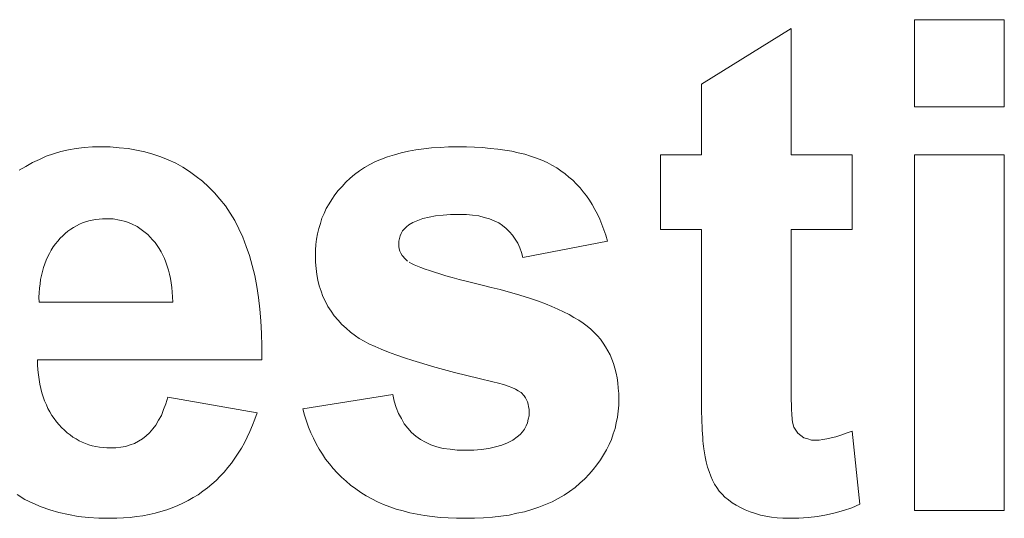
# Model space of a CAD drawing. Extents: x 1101 to 1942, y 41 to 882.
# Tile 38 of 104: x 1254.58 to 1259.6, y 843.59 to 846.13. Entities that reach past the tile are written whole.
import ezdxf

# ---------------------------------------------------------------- set-up
doc = ezdxf.new("R2010")
doc.units = 0
doc.layers.get('0').update_dxf_attribs({"lineweight": 13})
doc.layers.add('Beschriftung', color=7, linetype='Continuous', lineweight=25)

# ---------------------------------------------------------------- blocks, each defined once
blk = doc.blocks.new('Referenz-A03CP7TX1H', base_point=(1202.2632, 90.1338))
at = {"layer": 'Beschriftung', "color": 0, "lineweight": -2}
for p, q in [((1259.1427, 845.6838), (1259.1427, 846.1278)), ((1259.1427, 846.1278), (1259.6, 846.1278)), ((1259.6, 846.1278), (1259.6, 845.6838)), ((1258.0557, 845.8), (1258.5129, 846.0821)), ((1258.5129, 846.0821), (1258.5129, 845.4399)), ((1258.0557, 845.4399), (1258.0557, 845.8)), ((1259.6, 845.6838), (1259.1427, 845.6838)), ((1254.7164, 845.4321), (1254.7537, 845.4441)), ((1254.7537, 845.4441), (1254.7909, 845.456)), ((1254.7909, 845.456), (1254.83, 845.464)), ((1254.83, 845.464), (1254.8692, 845.4719)), ((1254.8692, 845.4719), (1254.9102, 845.4759)), ((1254.9102, 845.4759), (1254.9512, 845.4799)), ((1254.9512, 845.4799), (1254.994, 845.4799)), ((1254.994, 845.4799), (1255.0421, 845.4799)), ((1255.0421, 845.4799), (1255.0877, 845.4757)), ((1255.0877, 845.4757), (1255.1334, 845.4716)), ((1255.1334, 845.4716), (1255.1763, 845.4632)), ((1255.1763, 845.4632), (1255.2194, 845.455)), ((1255.2194, 845.455), (1255.2599, 845.4424)), ((1255.2599, 845.4424), (1255.3004, 845.4299)), ((1256.4909, 845.4399), (1256.5252, 845.4499)), ((1256.5252, 845.4499), (1256.5624, 845.4573)), ((1256.5624, 845.4573), (1256.5998, 845.4649)), ((1256.5998, 845.4649), (1256.6401, 845.4699)), ((1256.6401, 845.4699), (1256.6805, 845.4749)), ((1256.6805, 845.4749), (1256.7239, 845.4774)), ((1256.7239, 845.4774), (1256.7673, 845.4799)), ((1256.7673, 845.4799), (1256.8138, 845.4799)), ((1256.8138, 845.4799), (1256.858, 845.4799)), ((1256.858, 845.4799), (1256.8994, 845.478)), ((1256.8994, 845.478), (1256.9408, 845.4761)), ((1256.9408, 845.4761), (1256.9794, 845.4724)), ((1256.9794, 845.4724), (1257.0179, 845.4686)), ((1257.0179, 845.4686), (1257.0536, 845.4628)), ((1257.0536, 845.4628), (1257.0893, 845.4572)), ((1257.0893, 845.4572), (1257.1221, 845.4497)), ((1257.1221, 845.4497), (1257.155, 845.442)), ((1257.155, 845.442), (1257.1851, 845.4326)), ((1254.6119, 845.3804), (1254.6455, 845.4003)), ((1254.6455, 845.4003), (1254.6809, 845.4162)), ((1254.6809, 845.4162), (1254.7164, 845.4321)), ((1255.3004, 845.4299), (1255.3384, 845.4132)), ((1255.3384, 845.4132), (1255.3764, 845.3965)), ((1255.3764, 845.3965), (1255.4118, 845.3757)), ((1256.3659, 845.3898), (1256.3941, 845.4049)), ((1256.3941, 845.4049), (1256.4254, 845.4174)), ((1256.4254, 845.4174), (1256.4565, 845.4298)), ((1256.4565, 845.4298), (1256.4909, 845.4399)), ((1257.1851, 845.4326), (1257.2151, 845.4231)), ((1257.2151, 845.4231), (1257.2423, 845.4117)), ((1257.2423, 845.4117), (1257.2694, 845.4003)), ((1257.2694, 845.4003), (1257.2938, 845.387)), ((1257.8469, 845.0588), (1257.8469, 845.4399)), ((1257.8469, 845.4399), (1258.0557, 845.4399)), ((1258.5129, 845.4399), (1258.8251, 845.4399)), ((1258.8251, 845.4399), (1258.8251, 845.0588)), ((1259.1427, 843.6278), (1259.1427, 845.4399)), ((1259.1427, 845.4399), (1259.6, 845.4399)), ((1259.6, 845.4399), (1259.6, 843.6278)), ((1254.5783, 845.3605), (1254.6119, 845.3804)), ((1255.4118, 845.3757), (1255.4472, 845.3549)), ((1255.4472, 845.3549), (1255.4802, 845.3298)), ((1256.2875, 845.3398), (1256.3126, 845.3572)), ((1256.3126, 845.3572), (1256.3377, 845.3748)), ((1256.3377, 845.3748), (1256.3659, 845.3898)), ((1257.2938, 845.387), (1257.3181, 845.3738)), ((1257.3181, 845.3738), (1257.3396, 845.3586)), ((1257.3396, 845.3586), (1257.3611, 845.3434)), ((1257.3611, 845.3434), (1257.3809, 845.3264)), ((1255.4802, 845.3298), (1255.5131, 845.3049)), ((1255.5131, 845.3049), (1255.5434, 845.2756)), ((1256.2239, 845.2784), (1256.2432, 845.2997)), ((1256.2432, 845.2997), (1256.2653, 845.3197)), ((1256.2653, 845.3197), (1256.2875, 845.3398)), ((1257.3809, 845.3264), (1257.4008, 845.3095)), ((1257.4008, 845.3095), (1257.4189, 845.2907)), ((1255.5434, 845.2756), (1255.5738, 845.2465)), ((1255.5738, 845.2465), (1255.6016, 845.2131)), ((1256.1879, 845.2349), (1256.2045, 845.2573)), ((1256.2045, 845.2573), (1256.2239, 845.2784)), ((1257.4189, 845.2907), (1257.437, 845.2719)), ((1257.437, 845.2719), (1257.4536, 845.2513)), ((1257.4536, 845.2513), (1257.47, 845.2307)), ((1255.6016, 845.2131), (1255.6294, 845.1798)), ((1256.1575, 845.189), (1256.1714, 845.2126)), ((1256.1714, 845.2126), (1256.1879, 845.2349)), ((1257.47, 845.2307), (1257.4848, 845.2082)), ((1257.4848, 845.2082), (1257.4996, 845.1857)), ((1255.6294, 845.1798), (1255.6536, 845.142)), ((1255.6536, 845.142), (1255.6778, 845.1042)), ((1256.1215, 845.116), (1256.1326, 845.1408)), ((1256.1326, 845.1408), (1256.1437, 845.1655)), ((1256.1437, 845.1655), (1256.1575, 845.189)), ((1257.4996, 845.1857), (1257.5128, 845.1616)), ((1257.5128, 845.1616), (1257.5259, 845.1373)), ((1254.9008, 845.0927), (1254.8853, 845.0855)), ((1254.9169, 845.098), (1254.9008, 845.0927)), ((1254.9332, 845.1033), (1254.9169, 845.098)), ((1254.9502, 845.1069), (1254.9332, 845.1033)), ((1254.9673, 845.1105), (1254.9502, 845.1069)), ((1254.9851, 845.1123), (1254.9673, 845.1105)), ((1255.003, 845.1141), (1254.9851, 845.1123)), ((1255.0216, 845.1141), (1255.003, 845.1141)), ((1255.0565, 845.1141), (1255.0216, 845.1141)), ((1255.0888, 845.1073), (1255.0565, 845.1141)), ((1255.121, 845.1005), (1255.0888, 845.1073)), ((1255.1506, 845.087), (1255.121, 845.1005)), ((1255.6778, 845.1042), (1255.6983, 845.062)), ((1256.1133, 845.0902), (1256.1215, 845.116)), ((1256.5844, 845.0954), (1256.5649, 845.0823)), ((1256.6101, 845.1054), (1256.5844, 845.0954)), ((1256.636, 845.1152), (1256.6101, 845.1054)), ((1256.6682, 845.1218), (1256.636, 845.1152)), ((1256.7004, 845.1285), (1256.6682, 845.1218)), ((1256.7389, 845.1317), (1256.7004, 845.1285)), ((1256.7775, 845.135), (1256.7389, 845.1317)), ((1256.8225, 845.135), (1256.7775, 845.135)), ((1256.8581, 845.135), (1256.8225, 845.135)), ((1256.8897, 845.1315), (1256.8581, 845.135)), ((1256.9211, 845.1279), (1256.8897, 845.1315)), ((1256.9486, 845.1209), (1256.9211, 845.1279)), ((1256.9761, 845.1138), (1256.9486, 845.1209)), ((1256.9993, 845.1032), (1256.9761, 845.1138)), ((1257.0227, 845.0927), (1256.9993, 845.1032)), ((1257.0419, 845.0786), (1257.0227, 845.0927)), ((1257.5259, 845.1373), (1257.5374, 845.1112)), ((1257.5374, 845.1112), (1257.5488, 845.0852)), ((1254.8269, 845.0497), (1254.8131, 845.039)), ((1254.8407, 845.0605), (1254.8269, 845.0497)), ((1254.8553, 845.0694), (1254.8407, 845.0605)), ((1254.8699, 845.0784), (1254.8553, 845.0694)), ((1254.8853, 845.0855), (1254.8699, 845.0784)), ((1255.1802, 845.0734), (1255.1506, 845.087)), ((1255.2072, 845.0532), (1255.1802, 845.0734)), ((1255.2341, 845.0328), (1255.2072, 845.0532)), ((1255.6983, 845.062), (1255.7189, 845.0197)), ((1256.0995, 845.0372), (1256.105, 845.0643)), ((1256.105, 845.0643), (1256.1133, 845.0902)), ((1256.5325, 845.0514), (1256.526, 845.0393)), ((1256.5422, 845.0621), (1256.5325, 845.0514)), ((1256.5519, 845.0729), (1256.5422, 845.0621)), ((1256.5649, 845.0823), (1256.5519, 845.0729)), ((1257.0612, 845.0644), (1257.0419, 845.0786)), ((1257.0773, 845.0472), (1257.0612, 845.0644)), ((1257.0934, 845.03), (1257.0773, 845.0472)), ((1257.5488, 845.0852), (1257.5586, 845.0573)), ((1257.5586, 845.0573), (1257.5684, 845.0294)), ((1258.0557, 845.0588), (1257.8469, 845.0588)), ((1258.0557, 844.2687), (1258.0557, 845.0588)), ((1258.8251, 845.0588), (1258.5129, 845.0588)), ((1258.5129, 845.0588), (1258.5129, 844.3289)), ((1254.775, 844.9998), (1254.7628, 844.9855)), ((1254.7871, 845.014), (1254.775, 844.9998)), ((1254.8001, 845.0265), (1254.7871, 845.014)), ((1254.8131, 845.039), (1254.8001, 845.0265)), ((1255.2585, 845.0057), (1255.2341, 845.0328)), ((1255.2707, 844.9921), (1255.2585, 845.0057)), ((1255.2814, 844.9771), (1255.2707, 844.9921)), ((1255.7189, 845.0197), (1255.7358, 844.9732)), ((1256.0912, 844.9819), (1256.0939, 845.0101)), ((1256.0939, 845.0101), (1256.0995, 845.0372)), ((1256.5164, 845.0136), (1256.5131, 845.0001)), ((1256.5131, 845.0001), (1256.5131, 844.9852)), ((1256.5195, 845.0271), (1256.5164, 845.0136)), ((1256.526, 845.0393), (1256.5195, 845.0271)), ((1257.1065, 845.0096), (1257.0934, 845.03)), ((1257.1196, 844.9893), (1257.1065, 845.0096)), ((1257.5765, 844.9998), (1257.1464, 844.9159)), ((1257.5684, 845.0294), (1257.5765, 844.9998)), ((1254.7416, 844.9543), (1254.7324, 844.9374)), ((1254.7521, 844.9699), (1254.7416, 844.9543)), ((1254.7628, 844.9855), (1254.7521, 844.9699)), ((1255.2921, 844.9619), (1255.2814, 844.9771)), ((1255.3014, 844.9453), (1255.2921, 844.9619)), ((1255.3106, 844.9286), (1255.3014, 844.9453)), ((1255.7358, 844.9732), (1255.7528, 844.9265)), ((1256.0884, 844.9537), (1256.0912, 844.9819)), ((1256.0884, 844.9244), (1256.0884, 844.9537)), ((1256.5131, 844.9852), (1256.5131, 844.9724)), ((1256.5131, 844.9724), (1256.5159, 844.9606)), ((1256.5159, 844.9606), (1256.5187, 844.9488)), ((1256.5187, 844.9488), (1256.5244, 844.9379)), ((1257.1295, 844.9658), (1257.1196, 844.9893)), ((1257.1396, 844.9425), (1257.1295, 844.9658)), ((1257.1464, 844.9159), (1257.1396, 844.9425)), ((1254.7158, 844.9024), (1254.7084, 844.8843)), ((1254.7234, 844.9207), (1254.7158, 844.9024)), ((1254.7324, 844.9374), (1254.7234, 844.9207)), ((1255.3184, 844.9104), (1255.3106, 844.9286)), ((1255.3264, 844.8922), (1255.3184, 844.9104)), ((1255.3328, 844.8724), (1255.3264, 844.8922)), ((1255.7528, 844.9265), (1255.7661, 844.8753)), ((1256.0884, 844.8918), (1256.0884, 844.9244)), ((1256.0916, 844.861), (1256.0884, 844.8918)), ((1256.5244, 844.9379), (1256.5301, 844.9271)), ((1256.5301, 844.9271), (1256.5471, 844.9073)), ((1256.5471, 844.9073), (1256.5584, 844.8983)), ((1256.5662, 844.8924), (1256.5786, 844.8858)), ((1254.6964, 844.8455), (1254.692, 844.8248)), ((1254.7023, 844.8649), (1254.6964, 844.8455)), ((1254.7084, 844.8843), (1254.7023, 844.8649)), ((1255.3391, 844.8526), (1255.3328, 844.8724)), ((1255.3441, 844.8313), (1255.3391, 844.8526)), ((1255.7661, 844.8753), (1255.7793, 844.8243)), ((1256.0948, 844.8301), (1256.0916, 844.861)), ((1256.5786, 844.8858), (1256.5909, 844.8792)), ((1256.5909, 844.8792), (1256.6081, 844.8721)), ((1256.6081, 844.8721), (1256.6252, 844.8649)), ((1256.6252, 844.8649), (1256.6472, 844.8571)), ((1256.6472, 844.8571), (1256.669, 844.8493)), ((1256.669, 844.8493), (1256.6956, 844.8409)), ((1256.6956, 844.8409), (1256.7222, 844.8324)), ((1254.6875, 844.8041), (1254.6846, 844.7822)), ((1254.692, 844.8248), (1254.6875, 844.8041)), ((1255.349, 844.8099), (1255.3441, 844.8313)), ((1255.3525, 844.7871), (1255.349, 844.8099)), ((1255.7793, 844.8243), (1255.789, 844.7687)), ((1256.1012, 844.8011), (1256.0948, 844.8301)), ((1256.1076, 844.772), (1256.1012, 844.8011)), ((1256.7222, 844.8324), (1256.7535, 844.8235)), ((1256.7535, 844.8235), (1256.7849, 844.8144)), ((1256.7849, 844.8144), (1256.8208, 844.8048)), ((1256.8208, 844.8048), (1256.8569, 844.7951)), ((1256.8569, 844.7951), (1256.8976, 844.7849)), ((1254.6817, 844.7601), (1254.6804, 844.7369)), ((1254.6846, 844.7822), (1254.6817, 844.7601)), ((1255.356, 844.7641), (1255.3525, 844.7871)), ((1255.358, 844.7396), (1255.356, 844.7641)), ((1255.3601, 844.7152), (1255.358, 844.7396)), ((1255.789, 844.7687), (1255.7987, 844.7133)), ((1256.1172, 844.7449), (1256.1076, 844.772)), ((1256.1268, 844.7176), (1256.1172, 844.7449)), ((1256.8976, 844.7849), (1256.9384, 844.7747)), ((1256.9384, 844.7747), (1256.9839, 844.7638)), ((1256.9839, 844.7638), (1257.0294, 844.7529)), ((1257.0294, 844.7529), (1257.0714, 844.7415)), ((1257.0714, 844.7415), (1257.1135, 844.73)), ((1254.6804, 844.7369), (1254.6791, 844.7137)), ((1254.6791, 844.7137), (1254.6792, 844.6892)), ((1254.6792, 844.6892), (1255.3607, 844.6892)), ((1255.3607, 844.6892), (1255.3601, 844.7152)), ((1255.7987, 844.7133), (1255.8048, 844.6533)), ((1256.1396, 844.6921), (1256.1268, 844.7176)), ((1256.1523, 844.6667), (1256.1396, 844.6921)), ((1257.1135, 844.73), (1257.1521, 844.718)), ((1257.1521, 844.718), (1257.1906, 844.7059)), ((1257.1906, 844.7059), (1257.2259, 844.6932)), ((1257.2259, 844.6932), (1257.2611, 844.6805)), ((1255.8048, 844.6533), (1255.8108, 844.5933)), ((1256.1683, 844.643), (1256.1523, 844.6667)), ((1256.1843, 844.6193), (1256.1683, 844.643)), ((1257.2611, 844.6805), (1257.2928, 844.6671)), ((1257.2928, 844.6671), (1257.3246, 844.6538)), ((1257.3246, 844.6538), (1257.3529, 844.6399)), ((1257.3529, 844.6399), (1257.3812, 844.626)), ((1255.8108, 844.5933), (1255.8132, 844.5289)), ((1256.2034, 844.5974), (1256.1843, 844.6193)), ((1256.2226, 844.5756), (1256.2034, 844.5974)), ((1257.3812, 844.626), (1257.4061, 844.6115)), ((1257.4061, 844.6115), (1257.431, 844.5969)), ((1257.431, 844.5969), (1257.4525, 844.5818)), ((1256.245, 844.5555), (1256.2226, 844.5756)), ((1256.2673, 844.5353), (1256.245, 844.5555)), ((1257.4525, 844.5818), (1257.4739, 844.5666)), ((1257.4739, 844.5666), (1257.492, 844.5508)), ((1257.492, 844.5508), (1257.5098, 844.5348)), ((1255.8132, 844.5289), (1255.8157, 844.4645)), ((1256.2929, 844.517), (1256.2673, 844.5353)), ((1256.3113, 844.5038), (1256.2929, 844.517)), ((1256.3361, 844.4903), (1256.3113, 844.5038)), ((1256.3609, 844.4767), (1256.3361, 844.4903)), ((1257.5098, 844.5348), (1257.5254, 844.5173)), ((1257.5254, 844.5173), (1257.541, 844.4997)), ((1257.541, 844.4997), (1257.5543, 844.4806)), ((1255.8157, 844.4645), (1255.8144, 844.3957)), ((1256.392, 844.4628), (1256.3609, 844.4767)), ((1256.4231, 844.4489), (1256.392, 844.4628)), ((1256.4605, 844.4347), (1256.4231, 844.4489)), ((1257.5543, 844.4806), (1257.5678, 844.4616)), ((1257.5678, 844.4616), (1257.5789, 844.4409)), ((1257.5789, 844.4409), (1257.59, 844.4201)), ((1255.8144, 844.3957), (1254.6711, 844.3957)), ((1254.6711, 844.3957), (1254.6717, 844.3691)), ((1256.4979, 844.4204), (1256.4605, 844.4347)), ((1256.5416, 844.4058), (1256.4979, 844.4204)), ((1256.5853, 844.3913), (1256.5416, 844.4058)), ((1256.6353, 844.3764), (1256.5853, 844.3913)), ((1257.59, 844.4201), (1257.5989, 844.3978)), ((1257.5989, 844.3978), (1257.6078, 844.3756)), ((1254.6717, 844.3691), (1254.6739, 844.3439)), ((1254.6739, 844.3439), (1254.676, 844.3188)), ((1256.6854, 844.3615), (1256.6353, 844.3764)), ((1256.7416, 844.3461), (1256.6854, 844.3615)), ((1256.798, 844.3309), (1256.7416, 844.3461)), ((1257.6078, 844.3756), (1257.6146, 844.3518)), ((1257.6146, 844.3518), (1257.6212, 844.3279)), ((1254.676, 844.3188), (1254.6799, 844.2952)), ((1254.6799, 844.2952), (1254.6836, 844.2715)), ((1256.8607, 844.3153), (1256.798, 844.3309)), ((1256.9233, 844.2996), (1256.8607, 844.3153)), ((1256.9923, 844.2836), (1256.9233, 844.2996)), ((1257.6212, 844.3279), (1257.6257, 844.3026)), ((1257.6257, 844.3026), (1257.6301, 844.2772)), ((1258.5129, 844.3289), (1258.5129, 844.3012)), ((1258.5129, 844.3012), (1258.5131, 844.2763)), ((1254.6836, 844.2715), (1254.6889, 844.2493)), ((1254.6889, 844.2493), (1254.6942, 844.2271)), ((1257.0219, 844.2764), (1256.9923, 844.2836)), ((1257.0462, 844.2689), (1257.0219, 844.2764)), ((1257.0706, 844.2614), (1257.0462, 844.2689)), ((1257.0897, 844.2534), (1257.0706, 844.2614)), ((1257.1088, 844.2456), (1257.0897, 844.2534)), ((1257.1225, 844.2374), (1257.1088, 844.2456)), ((1257.1363, 844.2292), (1257.1225, 844.2374)), ((1257.6301, 844.2772), (1257.6323, 844.2501)), ((1257.6323, 844.2501), (1257.6345, 844.2232)), ((1258.0557, 844.2369), (1258.0557, 844.2687)), ((1258.5131, 844.2763), (1258.5132, 844.2515)), ((1258.5132, 844.2515), (1258.5135, 844.2296)), ((1254.6942, 844.2271), (1254.7012, 844.2064)), ((1254.7012, 844.2064), (1254.708, 844.1857)), ((1255.326, 844.1711), (1255.3353, 844.2051)), ((1255.3353, 844.2051), (1255.7908, 844.1251)), ((1256.0249, 844.1461), (1256.4822, 844.2185)), ((1256.4822, 844.2185), (1256.4895, 844.1836)), ((1257.1529, 844.2117), (1257.1363, 844.2292)), ((1257.159, 844.2015), (1257.1529, 844.2117)), ((1257.165, 844.1914), (1257.159, 844.2015)), ((1257.1691, 844.1802), (1257.165, 844.1914)), ((1257.6345, 844.2232), (1257.6345, 844.1945)), ((1257.6345, 844.1945), (1257.6345, 844.1635)), ((1258.0558, 844.2078), (1258.0557, 844.2369)), ((1258.0561, 844.1787), (1258.0558, 844.2078)), ((1258.5135, 844.2296), (1258.5137, 844.2076)), ((1258.5137, 844.2076), (1258.5142, 844.1886)), ((1258.5142, 844.1886), (1258.5146, 844.1695)), ((1254.708, 844.1857), (1254.7166, 844.1665)), ((1254.7166, 844.1665), (1254.725, 844.1472)), ((1254.725, 844.1472), (1254.735, 844.1295)), ((1255.3028, 844.1122), (1255.3144, 844.1416)), ((1255.3144, 844.1416), (1255.326, 844.1711)), ((1256.0328, 844.1139), (1256.0249, 844.1461)), ((1256.4895, 844.1836), (1256.5006, 844.153)), ((1256.5006, 844.153), (1256.5116, 844.1223)), ((1257.1732, 844.1689), (1257.1691, 844.1802)), ((1257.1753, 844.1564), (1257.1732, 844.1689)), ((1257.1773, 844.144), (1257.1753, 844.1564)), ((1257.1773, 844.1304), (1257.1773, 844.144)), ((1257.6345, 844.1635), (1257.6315, 844.1334)), ((1258.0565, 844.1522), (1258.0561, 844.1787)), ((1258.0569, 844.1258), (1258.0565, 844.1522)), ((1258.5146, 844.1695), (1258.5152, 844.1533)), ((1258.5152, 844.1533), (1258.5157, 844.1373)), ((1258.5157, 844.1373), (1258.5164, 844.1239)), ((1254.735, 844.1295), (1254.7451, 844.1118)), ((1254.7451, 844.1118), (1254.7567, 844.0954)), ((1254.7567, 844.0954), (1254.7683, 844.0792)), ((1255.2752, 844.0628), (1255.2891, 844.0875)), ((1255.2891, 844.0875), (1255.3028, 844.1122)), ((1255.7799, 844.0923), (1255.7673, 844.0614)), ((1255.7908, 844.1251), (1255.7799, 844.0923)), ((1256.0429, 844.0833), (1256.0328, 844.1139)), ((1256.5116, 844.1223), (1256.5265, 844.0959)), ((1256.5265, 844.0959), (1256.5413, 844.0694)), ((1257.1697, 844.0743), (1257.1735, 844.0924)), ((1257.1735, 844.0924), (1257.1773, 844.1104)), ((1257.1773, 844.1104), (1257.1773, 844.1304)), ((1257.6284, 844.1034), (1257.6222, 844.0745)), ((1257.6315, 844.1334), (1257.6284, 844.1034)), ((1258.0577, 844.102), (1258.0569, 844.1258)), ((1258.0584, 844.0782), (1258.0577, 844.102)), ((1258.5164, 844.1239), (1258.5172, 844.1107)), ((1258.5172, 844.1107), (1258.5179, 844.1003)), ((1258.5179, 844.1003), (1258.5188, 844.09)), ((1258.5188, 844.09), (1258.5219, 844.0704)), ((1254.7683, 844.0792), (1254.7816, 844.0644)), ((1254.7816, 844.0644), (1254.7947, 844.0496)), ((1254.7947, 844.0496), (1254.8087, 844.0366)), ((1254.8087, 844.0366), (1254.8228, 844.0237)), ((1255.2431, 844.0228), (1255.2592, 844.0427)), ((1255.2592, 844.0427), (1255.2752, 844.0628)), ((1255.7673, 844.0614), (1255.7547, 844.0305)), ((1256.053, 844.0528), (1256.0429, 844.0833)), ((1256.0654, 844.0239), (1256.053, 844.0528)), ((1256.5413, 844.0694), (1256.5599, 844.0472)), ((1256.5599, 844.0472), (1256.5784, 844.0249)), ((1257.1435, 844.0286), (1257.1548, 844.0425)), ((1257.1548, 844.0425), (1257.1622, 844.0585)), ((1257.1622, 844.0585), (1257.1697, 844.0743)), ((1257.616, 844.0456), (1257.6068, 844.0178)), ((1257.6222, 844.0745), (1257.616, 844.0456)), ((1258.0593, 844.0571), (1258.0584, 844.0782)), ((1258.0602, 844.0359), (1258.0593, 844.0571)), ((1258.5219, 844.0704), (1258.5264, 844.0521)), ((1258.5264, 844.0521), (1258.5366, 844.037)), ((1258.5366, 844.037), (1258.5467, 844.0219)), ((1254.8228, 844.0237), (1254.8376, 844.0126)), ((1254.8376, 844.0126), (1254.8524, 844.0015)), ((1254.8524, 844.0015), (1254.868, 843.9922)), ((1254.868, 843.9922), (1254.8836, 843.983)), ((1255.1862, 843.9805), (1255.2066, 843.992)), ((1255.2066, 843.992), (1255.2249, 844.0074)), ((1255.2249, 844.0074), (1255.2431, 844.0228)), ((1255.7406, 844.0017), (1255.7264, 843.9727)), ((1255.7547, 844.0305), (1255.7406, 844.0017)), ((1256.0778, 843.9951), (1256.0654, 844.0239)), ((1256.0924, 843.9679), (1256.0778, 843.9951)), ((1256.5784, 844.0249), (1256.6008, 844.0068)), ((1256.6008, 844.0068), (1256.6231, 843.9888)), ((1256.6231, 843.9888), (1256.6499, 843.9752)), ((1257.0949, 843.9857), (1257.1172, 844.0027)), ((1257.1172, 844.0027), (1257.1322, 844.0146)), ((1257.1322, 844.0146), (1257.1435, 844.0286)), ((1257.5974, 843.9899), (1257.5851, 843.9632)), ((1257.6068, 844.0178), (1257.5974, 843.9899)), ((1258.0613, 844.0175), (1258.0602, 844.0359)), ((1258.0625, 843.999), (1258.0613, 844.0175)), ((1258.0638, 843.9832), (1258.0625, 843.999)), ((1258.5467, 844.0219), (1258.5626, 844.0099)), ((1258.5626, 844.0099), (1258.5785, 843.998)), ((1258.5785, 843.998), (1258.5978, 843.992)), ((1258.5978, 843.992), (1258.6172, 843.986)), ((1258.6172, 843.986), (1258.64, 843.986)), ((1258.64, 843.986), (1258.6559, 843.986)), ((1258.6559, 843.986), (1258.6753, 843.989)), ((1258.6753, 843.989), (1258.6949, 843.9918)), ((1258.6949, 843.9918), (1258.7178, 843.9976)), ((1258.7178, 843.9976), (1258.7408, 844.0033)), ((1258.7408, 844.0033), (1258.7674, 844.0119)), ((1258.7674, 844.0119), (1258.794, 844.0206)), ((1258.794, 844.0206), (1258.8242, 844.0321)), ((1258.8242, 844.0321), (1258.8632, 843.6596)), ((1254.8836, 843.983), (1254.9, 843.9756)), ((1254.9, 843.9756), (1254.9166, 843.9682)), ((1254.9166, 843.9682), (1254.9338, 843.9627)), ((1254.9338, 843.9627), (1254.951, 843.9572)), ((1254.951, 843.9572), (1254.9691, 843.9534)), ((1254.9691, 843.9534), (1254.9872, 843.9497)), ((1254.9872, 843.9497), (1255.006, 843.9479)), ((1255.006, 843.9479), (1255.0249, 843.9461)), ((1255.0249, 843.9461), (1255.0446, 843.9461)), ((1255.0446, 843.9461), (1255.0714, 843.9461)), ((1255.0714, 843.9461), (1255.0961, 843.9498)), ((1255.0961, 843.9498), (1255.1207, 843.9537)), ((1255.1207, 843.9537), (1255.1432, 843.9614)), ((1255.1432, 843.9614), (1255.1658, 843.9691)), ((1255.1658, 843.9691), (1255.1862, 843.9805)), ((1255.7107, 843.9457), (1255.695, 843.9188)), ((1255.7264, 843.9727), (1255.7107, 843.9457)), ((1256.1069, 843.9407), (1256.0924, 843.9679)), ((1256.1237, 843.9152), (1256.1069, 843.9407)), ((1256.6499, 843.9752), (1256.6766, 843.9617)), ((1256.6766, 843.9617), (1256.7079, 843.9526)), ((1256.7079, 843.9526), (1256.7392, 843.9436)), ((1256.7392, 843.9436), (1256.775, 843.9391)), ((1256.775, 843.9391), (1256.8107, 843.9346)), ((1256.8951, 843.9346), (1256.9338, 843.9389)), ((1256.9338, 843.9389), (1256.9727, 843.9431)), ((1256.9727, 843.9431), (1257.0059, 843.9516)), ((1257.0059, 843.9516), (1257.0392, 843.9602)), ((1257.0392, 843.9602), (1257.067, 843.9728)), ((1257.067, 843.9728), (1257.0949, 843.9857)), ((1257.5728, 843.9365), (1257.5573, 843.9108)), ((1257.5851, 843.9632), (1257.5728, 843.9365)), ((1258.0652, 843.9674), (1258.0638, 843.9832)), ((1258.0668, 843.9544), (1258.0652, 843.9674)), ((1258.0684, 843.9412), (1258.0668, 843.9544)), ((1258.0702, 843.9307), (1258.0684, 843.9412)), ((1255.6776, 843.8938), (1255.6603, 843.8688)), ((1255.695, 843.9188), (1255.6776, 843.8938)), ((1256.1404, 843.8897), (1256.1237, 843.9152)), ((1256.1595, 843.8659), (1256.1404, 843.8897)), ((1256.8107, 843.9346), (1256.8508, 843.9346)), ((1256.8508, 843.9346), (1256.8951, 843.9346)), ((1257.5573, 843.9108), (1257.5418, 843.8852)), ((1258.0747, 843.9014), (1258.0702, 843.9307)), ((1258.0809, 843.875), (1258.0747, 843.9014)), ((1255.6414, 843.8458), (1255.6225, 843.8226)), ((1255.6603, 843.8688), (1255.6414, 843.8458)), ((1256.1785, 843.8421), (1256.1595, 843.8659)), ((1256.1997, 843.8199), (1256.1785, 843.8421)), ((1257.5047, 843.8361), (1257.483, 843.8126)), ((1257.5233, 843.8606), (1257.5047, 843.8361)), ((1257.5418, 843.8852), (1257.5233, 843.8606)), ((1258.0872, 843.8486), (1258.0809, 843.875)), ((1258.0953, 843.8253), (1258.0872, 843.8486)), ((1255.6021, 843.8016), (1255.5816, 843.7806)), ((1255.6225, 843.8226), (1255.6021, 843.8016)), ((1256.221, 843.7977), (1256.1997, 843.8199)), ((1256.2444, 843.7773), (1256.221, 843.7977)), ((1257.4614, 843.7891), (1257.4366, 843.7668)), ((1257.483, 843.8126), (1257.4614, 843.7891)), ((1258.1033, 843.8019), (1258.0953, 843.8253)), ((1258.113, 843.7816), (1258.1033, 843.8019)), ((1255.5374, 843.7423), (1255.5137, 843.7252)), ((1255.5594, 843.7614), (1255.5374, 843.7423)), ((1255.5816, 843.7806), (1255.5594, 843.7614)), ((1256.2678, 843.7568), (1256.2444, 843.7773)), ((1256.2935, 843.738), (1256.2678, 843.7568)), ((1256.3191, 843.7193), (1256.2935, 843.738)), ((1257.4119, 843.7444), (1257.3842, 843.7248)), ((1257.4366, 843.7668), (1257.4119, 843.7444)), ((1258.1229, 843.7612), (1258.113, 843.7816)), ((1258.1344, 843.7439), (1258.1229, 843.7612)), ((1258.1459, 843.7266), (1258.1344, 843.7439)), ((1254.6066, 843.6842), (1254.5686, 843.7083)), ((1255.4649, 843.6929), (1255.4397, 843.6779)), ((1255.4901, 843.7079), (1255.4649, 843.6929)), ((1255.5137, 843.7252), (1255.4901, 843.7079)), ((1256.3471, 843.7028), (1256.3191, 843.7193)), ((1256.375, 843.6864), (1256.3471, 843.7028)), ((1256.4052, 843.6723), (1256.375, 843.6864)), ((1257.3257, 843.6885), (1257.2951, 843.6717)), ((1257.3564, 843.7053), (1257.3257, 843.6885)), ((1257.3842, 843.7248), (1257.3564, 843.7053)), ((1258.1609, 843.7109), (1258.1459, 843.7266)), ((1258.1757, 843.6953), (1258.1609, 843.7109)), ((1258.1939, 843.6812), (1258.1757, 843.6953)), ((1254.6483, 843.6649), (1254.6066, 843.6842)), ((1254.6899, 843.6456), (1254.6483, 843.6649)), ((1254.7352, 843.6312), (1254.6899, 843.6456)), ((1255.3583, 843.6414), (1255.3302, 843.6307)), ((1255.3865, 843.6521), (1255.3583, 843.6414)), ((1255.413, 843.665), (1255.3865, 843.6521)), ((1255.4397, 843.6779), (1255.413, 843.665)), ((1256.4355, 843.6582), (1256.4052, 843.6723)), ((1256.468, 843.6464), (1256.4355, 843.6582)), ((1256.5006, 843.6347), (1256.468, 843.6464)), ((1256.5354, 843.6253), (1256.5006, 843.6347)), ((1257.2278, 843.6437), (1257.1912, 843.6325)), ((1257.2614, 843.6577), (1257.2278, 843.6437)), ((1257.2951, 843.6717), (1257.2614, 843.6577)), ((1258.2122, 843.6671), (1258.1939, 843.6812)), ((1258.2335, 843.6546), (1258.2122, 843.6671)), ((1258.255, 843.6422), (1258.2335, 843.6546)), ((1258.2798, 843.6312), (1258.255, 843.6422)), ((1258.8234, 843.6417), (1258.7809, 843.6282)), ((1258.8632, 843.6596), (1258.8234, 843.6417)), ((1254.7805, 843.6167), (1254.7352, 843.6312)), ((1254.8294, 843.6071), (1254.7805, 843.6167)), ((1254.8784, 843.5974), (1254.8294, 843.6071)), ((1254.931, 843.5926), (1254.8784, 843.5974)), ((1254.9836, 843.5877), (1254.931, 843.5926)), ((1255.0399, 843.5877), (1254.9836, 843.5877)), ((1255.0754, 843.5877), (1255.0399, 843.5877)), ((1255.1096, 843.59), (1255.0754, 843.5877)), ((1255.1436, 843.5921), (1255.1096, 843.59)), ((1255.1762, 843.5964), (1255.1436, 843.5921)), ((1255.2087, 843.6006), (1255.1762, 843.5964)), ((1255.2399, 843.6071), (1255.2087, 843.6006)), ((1255.2709, 843.6135), (1255.2399, 843.6071)), ((1255.3006, 843.6221), (1255.2709, 843.6135)), ((1255.3302, 843.6307), (1255.3006, 843.6221)), ((1256.5703, 843.616), (1256.5354, 843.6253)), ((1256.6074, 843.6089), (1256.5703, 843.616)), ((1256.6445, 843.6019), (1256.6074, 843.6089)), ((1256.684, 843.5972), (1256.6445, 843.6019)), ((1256.7234, 843.5925), (1256.684, 843.5972)), ((1256.7651, 843.5902), (1256.7234, 843.5925)), ((1256.8069, 843.5877), (1256.7651, 843.5902)), ((1256.8508, 843.5877), (1256.8069, 843.5877)), ((1256.8993, 843.5877), (1256.8508, 843.5877)), ((1256.9448, 843.5906), (1256.8993, 843.5877)), ((1256.9904, 843.5933), (1256.9448, 843.5906)), ((1257.0329, 843.5989), (1256.9904, 843.5933)), ((1257.0754, 843.6045), (1257.0329, 843.5989)), ((1257.115, 843.613), (1257.0754, 843.6045)), ((1257.1546, 843.6213), (1257.115, 843.613)), ((1257.1912, 843.6325), (1257.1546, 843.6213)), ((1258.3046, 843.6204), (1258.2798, 843.6312)), ((1258.3309, 843.6123), (1258.3046, 843.6204)), ((1258.3572, 843.6041), (1258.3309, 843.6123)), ((1258.3851, 843.5986), (1258.3572, 843.6041)), ((1258.4128, 843.5933), (1258.3851, 843.5986)), ((1258.4423, 843.5905), (1258.4128, 843.5933)), ((1258.4716, 843.5877), (1258.4423, 843.5905)), ((1258.5025, 843.5877), (1258.4716, 843.5877)), ((1258.5529, 843.5877), (1258.5025, 843.5877)), ((1258.6005, 843.5923), (1258.5529, 843.5877)), ((1258.6483, 843.5967), (1258.6005, 843.5923)), ((1258.6934, 843.6057), (1258.6483, 843.5967)), ((1258.7385, 843.6148), (1258.6934, 843.6057)), ((1258.7809, 843.6282), (1258.7385, 843.6148)), ((1259.6, 843.6278), (1259.1427, 843.6278))]:
    blk.add_line(p, q, dxfattribs=at)

msp = doc.modelspace()

# ---------------------------------------------------------------- block references
at = {"color": 251, "lineweight": 13, "ltscale": 0.13, "true_color": 0x5f5f5f}
msp.add_blockref('Referenz-A03CP7TX1H', (1202.2632, 90.1338), dxfattribs=at)

doc.saveas('drawing.dxf')
